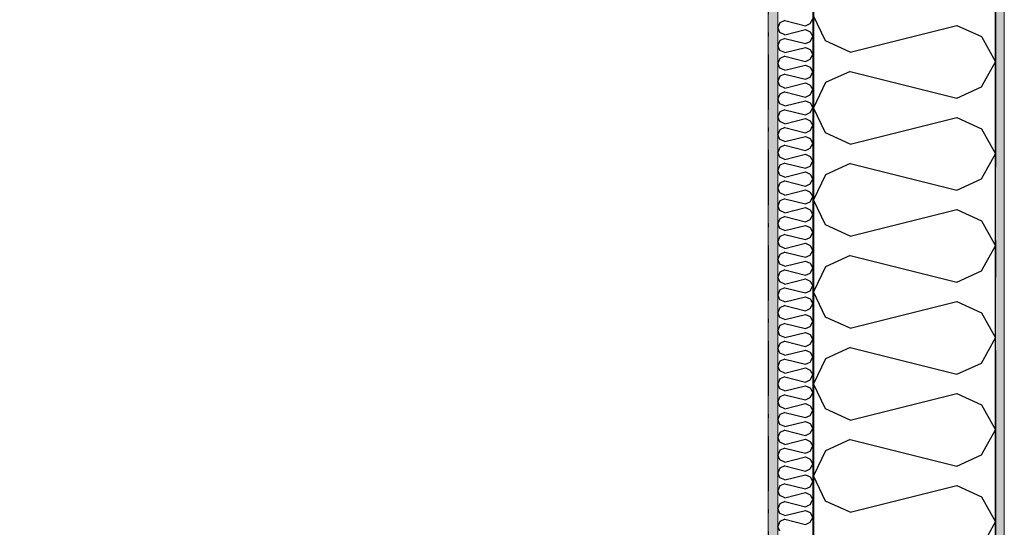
# Model space of a CAD drawing. Header units: millimetres. Extents: x -150 to 340869, y -1115 to 365939.
# Tile 85 of 193: x 301720 to 303063, y 357346 to 358038. Entities that reach past the tile are written whole.
import ezdxf
from ezdxf.enums import TextEntityAlignment as Align

# ---------------------------------------------------------------- set-up
doc = ezdxf.new("R2010")
doc.units = ezdxf.units.MM
doc.header["$LTSCALE"] = 0.5
doc.header["$MEASUREMENT"] = 0
for name, pattern in [('Akselinje', [1500, 1000, -200, 100, -200]), ('Over snittplan', [260, 150, -50, 10, -50]), ('PLINE', [0])]:
    doc.linetypes.add(name, pattern=pattern)
for name, color, linetype in [('232- Ikke-bærende yttervegger (Skravur)(Nye konstruksjoner)', 7, 'Continuous'), ('232- Ikke-bærende yttervegger(Nye konstruksjoner)', 7, 'Continuous'), ('255- Gulvoverflate(Nye konstruksjoner)', 7, 'Continuous'), ('26-- Yttertak(Nye konstruksjoner)', 7, 'Continuous'), ('82-- Modullinjer(Nye konstruksjoner)', 7, 'Continuous')]:
    doc.layers.add(name, color=color, linetype=linetype)
doc.layers.add('235- Utvendig kledning og overflate(Nye konstruksjoner)', color=7, linetype='Continuous', lineweight=0)
doc.layers.add('236- Innvendig kledning og overflate(Nye konstruksjoner)', color=7, linetype='Continuous', lineweight=0)
doc.styles.add('GENERATED_STYLE_4', font='arial.ttf')
pattern_1 = [(0, (0, 0), (0, 43.30127), [0, -25]), (0, (12.5, 21.65), (0, 43.30127), [0, -25])]

# ---------------------------------------------------------------- blocks, each defined once
blk = doc.blocks.new('*X28')
at = {"layer": '232- Ikke-bærende yttervegger (Skravur)(Nye konstruksjoner)', "linetype": 'PLINE'}
for p, q in [((302757.1, 358034), (302754, 358027.4)), ((302763.6, 358037), (302757.1, 358034)), ((302763.6, 358037), (302791.8, 358029.9)), ((302791.8, 358029.9), (302798.3, 358032.9)), ((302798.3, 358032.9), (302802, 358039.5)), ((302757.1, 358020.7), (302754, 358027.4)), ((302763.6, 358017.8), (302757.1, 358020.7)), ((302763.6, 358017.8), (302791.8, 358024.8)), ((302791.8, 358024.8), (302798.3, 358021.9)), ((302798.3, 358021.9), (302802, 358015.2)), ((302798.3, 358008.6), (302802, 358015.2)), ((302757.1, 358009.7), (302754, 358003.1)), ((302757.1, 357996.4), (302754, 358003.1)), ((302763.6, 358012.7), (302757.1, 358009.7)), ((302763.6, 358012.7), (302791.8, 358005.6)), ((302791.8, 358005.6), (302798.3, 358008.6)), ((302763.6, 357993.5), (302757.1, 357996.4)), ((302763.6, 357988.4), (302757.1, 357985.4)), ((302763.6, 357993.5), (302791.8, 358000.5)), ((302763.6, 357988.4), (302791.8, 357981.4)), ((302791.8, 358000.5), (302798.3, 357997.6)), ((302798.3, 357997.6), (302802, 357990.9)), ((302798.3, 357984.3), (302802, 357990.9)), ((302757.1, 357985.4), (302754, 357978.8)), ((302757.1, 357972.2), (302754, 357978.8)), ((302763.6, 357969.2), (302791.8, 357976.2)), ((302791.8, 357981.4), (302798.3, 357984.3)), ((302791.8, 357976.2), (302798.3, 357973.3)), ((302757.1, 357961.1), (302754, 357954.5)), ((302763.6, 357969.2), (302757.1, 357972.2)), ((302763.6, 357964.1), (302757.1, 357961.1)), ((302763.6, 357964.1), (302791.8, 357957.1)), ((302798.3, 357973.3), (302802, 357966.7)), ((302798.3, 357960), (302802, 357966.7)), ((302757.1, 357947.9), (302754, 357954.5)), ((302763.6, 357944.9), (302757.1, 357947.9)), ((302763.6, 357944.9), (302791.8, 357952)), ((302791.8, 357957.1), (302798.3, 357960)), ((302791.8, 357952), (302798.3, 357949)), ((302798.3, 357949), (302802, 357942.4)), ((302757.1, 357936.9), (302754, 357930.2)), ((302763.6, 357939.8), (302757.1, 357936.9)), ((302763.6, 357939.8), (302791.8, 357932.8)), ((302791.8, 357932.8), (302798.3, 357935.7)), ((302798.3, 357935.7), (302802, 357942.4)), ((302757.1, 357923.6), (302754, 357930.2)), ((302763.6, 357920.6), (302757.1, 357923.6)), ((302763.6, 357920.6), (302791.8, 357927.7)), ((302791.8, 357927.7), (302798.3, 357924.7)), ((302798.3, 357924.7), (302802, 357918.1)), ((302757.1, 357912.6), (302754, 357906)), ((302763.6, 357915.5), (302757.1, 357912.6)), ((302763.6, 357915.5), (302791.8, 357908.5)), ((302791.8, 357908.5), (302798.3, 357911.5)), ((302798.3, 357911.5), (302802, 357918.1)), ((302757.1, 357899.3), (302754, 357906)), ((302763.6, 357896.4), (302757.1, 357899.3)), ((302763.6, 357896.4), (302791.8, 357903.4)), ((302791.8, 357903.4), (302798.3, 357900.4)), ((302798.3, 357900.4), (302802, 357893.8)), ((302757.1, 357888.3), (302754, 357881.7)), ((302757.1, 357875), (302754, 357881.7)), ((302763.6, 357891.3), (302757.1, 357888.3)), ((302763.6, 357891.3), (302791.8, 357884.2)), ((302791.8, 357884.2), (302798.3, 357887.2)), ((302798.3, 357887.2), (302802, 357893.8)), ((302763.6, 357872.1), (302757.1, 357875)), ((302763.6, 357872.1), (302791.8, 357879.1)), ((302791.8, 357879.1), (302798.3, 357876.2)), ((302798.3, 357876.2), (302802, 357869.5)), ((302798.3, 357862.9), (302802, 357869.5)), ((302757.1, 357864), (302754, 357857.4)), ((302757.1, 357850.8), (302754, 357857.4)), ((302763.6, 357867), (302757.1, 357864)), ((302763.6, 357867), (302791.8, 357859.9)), ((302763.6, 357847.8), (302791.8, 357854.8)), ((302791.8, 357859.9), (302798.3, 357862.9)), ((302791.8, 357854.8), (302798.3, 357851.9)), ((302763.6, 357847.8), (302757.1, 357850.8)), ((302763.6, 357842.7), (302757.1, 357839.7)), ((302763.6, 357842.7), (302791.8, 357835.7)), ((302798.3, 357851.9), (302802, 357845.3)), ((302798.3, 357838.6), (302802, 357845.3)), ((302757.1, 357839.7), (302754, 357833.1)), ((302757.1, 357826.5), (302754, 357833.1)), ((302763.6, 357823.5), (302791.8, 357830.6)), ((302791.8, 357835.7), (302798.3, 357838.6)), ((302791.8, 357830.6), (302798.3, 357827.6)), ((302798.3, 357827.6), (302802, 357821)), ((302757.1, 357815.5), (302754, 357808.8)), ((302763.6, 357823.5), (302757.1, 357826.5)), ((302763.6, 357818.4), (302757.1, 357815.5)), ((302763.6, 357818.4), (302791.8, 357811.4)), ((302791.8, 357811.4), (302798.3, 357814.3)), ((302798.3, 357814.3), (302802, 357821)), ((302757.1, 357802.2), (302754, 357808.8)), ((302763.6, 357799.2), (302757.1, 357802.2)), ((302763.6, 357799.2), (302791.8, 357806.3)), ((302791.8, 357806.3), (302798.3, 357803.3)), ((302798.3, 357803.3), (302802, 357796.7)), ((302757.1, 357791.2), (302754, 357784.5)), ((302763.6, 357794.1), (302757.1, 357791.2)), ((302763.6, 357794.1), (302791.8, 357787.1)), ((302791.8, 357787.1), (302798.3, 357790.1)), ((302798.3, 357790.1), (302802, 357796.7)), ((302757.1, 357777.9), (302754, 357784.5)), ((302763.6, 357775), (302757.1, 357777.9)), ((302763.6, 357775), (302791.8, 357782)), ((302791.8, 357782), (302798.3, 357779)), ((302798.3, 357779), (302802, 357772.4)), ((302757.1, 357766.9), (302754, 357760.3)), ((302757.1, 357753.6), (302754, 357760.3)), ((302763.6, 357769.9), (302757.1, 357766.9)), ((302763.6, 357769.9), (302791.8, 357762.8)), ((302791.8, 357762.8), (302798.3, 357765.8)), ((302798.3, 357765.8), (302802, 357772.4)), ((302763.6, 357750.7), (302757.1, 357753.6)), ((302763.6, 357750.7), (302791.8, 357757.7)), ((302791.8, 357757.7), (302798.3, 357754.8)), ((302798.3, 357754.8), (302802, 357748.1)), ((302798.3, 357741.5), (302802, 357748.1)), ((302757.1, 357742.6), (302754, 357736)), ((302757.1, 357729.4), (302754, 357736)), ((302763.6, 357745.6), (302757.1, 357742.6)), ((302763.6, 357745.6), (302791.8, 357738.5)), ((302763.6, 357726.4), (302791.8, 357733.4)), ((302791.8, 357738.5), (302798.3, 357741.5)), ((302791.8, 357733.4), (302798.3, 357730.5)), ((302763.6, 357726.4), (302757.1, 357729.4)), ((302763.6, 357721.3), (302757.1, 357718.3)), ((302763.6, 357721.3), (302791.8, 357714.3)), ((302798.3, 357730.5), (302802, 357723.8)), ((302798.3, 357717.2), (302802, 357723.8)), ((302757.1, 357718.3), (302754, 357711.7)), ((302757.1, 357705.1), (302754, 357711.7)), ((302763.6, 357702.1), (302791.8, 357709.2)), ((302791.8, 357714.3), (302798.3, 357717.2)), ((302791.8, 357709.2), (302798.3, 357706.2)), ((302798.3, 357706.2), (302802, 357699.6)), ((302757.1, 357694.1), (302754, 357687.4)), ((302763.6, 357702.1), (302757.1, 357705.1)), ((302763.6, 357697), (302757.1, 357694.1)), ((302763.6, 357697), (302791.8, 357690)), ((302791.8, 357690), (302798.3, 357692.9)), ((302798.3, 357692.9), (302802, 357699.6)), ((302757.1, 357680.8), (302754, 357687.4)), ((302763.6, 357677.8), (302757.1, 357680.8)), ((302763.6, 357677.8), (302791.8, 357684.9)), ((302791.8, 357684.9), (302798.3, 357681.9)), ((302798.3, 357681.9), (302802, 357675.3)), ((302757.1, 357669.8), (302754, 357663.1)), ((302763.6, 357672.7), (302757.1, 357669.8)), ((302763.6, 357672.7), (302791.8, 357665.7)), ((302791.8, 357665.7), (302798.3, 357668.7)), ((302798.3, 357668.7), (302802, 357675.3)), ((302757.1, 357656.5), (302754, 357663.1)), ((302763.6, 357653.6), (302757.1, 357656.5)), ((302763.6, 357653.6), (302791.8, 357660.6)), ((302791.8, 357660.6), (302798.3, 357657.6)), ((302798.3, 357657.6), (302802, 357651)), ((302757.1, 357645.5), (302754, 357638.9)), ((302757.1, 357632.2), (302754, 357638.9)), ((302763.6, 357648.5), (302757.1, 357645.5)), ((302763.6, 357648.5), (302791.8, 357641.4)), ((302791.8, 357641.4), (302798.3, 357644.4)), ((302798.3, 357644.4), (302802, 357651)), ((302763.6, 357629.3), (302757.1, 357632.2)), ((302763.6, 357629.3), (302791.8, 357636.3)), ((302791.8, 357636.3), (302798.3, 357633.4)), ((302798.3, 357633.4), (302802, 357626.7)), ((302798.3, 357620.1), (302802, 357626.7)), ((302757.1, 357621.2), (302754, 357614.6)), ((302757.1, 357607.9), (302754, 357614.6)), ((302763.6, 357624.2), (302757.1, 357621.2)), ((302763.6, 357624.2), (302791.8, 357617.1)), ((302763.6, 357605), (302791.8, 357612)), ((302791.8, 357617.1), (302798.3, 357620.1)), ((302791.8, 357612), (302798.3, 357609.1)), ((302763.6, 357605), (302757.1, 357607.9)), ((302763.6, 357599.9), (302757.1, 357596.9)), ((302763.6, 357599.9), (302791.8, 357592.8)), ((302798.3, 357609.1), (302802, 357602.4)), ((302798.3, 357595.8), (302802, 357602.4)), ((302757.1, 357596.9), (302754, 357590.3)), ((302757.1, 357583.7), (302754, 357590.3)), ((302763.6, 357580.7), (302791.8, 357587.7)), ((302791.8, 357592.8), (302798.3, 357595.8)), ((302791.8, 357587.7), (302798.3, 357584.8)), ((302757.1, 357572.6), (302754, 357566)), ((302763.6, 357580.7), (302757.1, 357583.7)), ((302763.6, 357575.6), (302757.1, 357572.6)), ((302763.6, 357575.6), (302791.8, 357568.6)), ((302798.3, 357584.8), (302802, 357578.2)), ((302798.3, 357571.5), (302802, 357578.2)), ((302757.1, 357559.4), (302754, 357566)), ((302763.6, 357556.4), (302757.1, 357559.4)), ((302763.6, 357556.4), (302791.8, 357563.5)), ((302791.8, 357568.6), (302798.3, 357571.5)), ((302791.8, 357563.5), (302798.3, 357560.5)), ((302798.3, 357560.5), (302802, 357553.9)), ((302757.1, 357548.4), (302754, 357541.7)), ((302763.6, 357551.3), (302757.1, 357548.4)), ((302763.6, 357551.3), (302791.8, 357544.3)), ((302791.8, 357544.3), (302798.3, 357547.2)), ((302798.3, 357547.2), (302802, 357553.9)), ((302757.1, 357535.1), (302754, 357541.7)), ((302763.6, 357532.1), (302757.1, 357535.1)), ((302763.6, 357532.1), (302791.8, 357539.2)), ((302791.8, 357539.2), (302798.3, 357536.2)), ((302798.3, 357536.2), (302802, 357529.6)), ((302757.1, 357524.1), (302754, 357517.5)), ((302763.6, 357527), (302757.1, 357524.1)), ((302763.6, 357527), (302791.8, 357520)), ((302791.8, 357520), (302798.3, 357523)), ((302798.3, 357523), (302802, 357529.6)), ((302757.1, 357510.8), (302754, 357517.5)), ((302763.6, 357507.9), (302757.1, 357510.8)), ((302763.6, 357507.9), (302791.8, 357514.9)), ((302791.8, 357514.9), (302798.3, 357511.9)), ((302798.3, 357511.9), (302802, 357505.3)), ((302798.3, 357498.7), (302802, 357505.3)), ((302757.1, 357499.8), (302754, 357493.2)), ((302757.1, 357486.5), (302754, 357493.2)), ((302763.6, 357502.8), (302757.1, 357499.8)), ((302763.6, 357502.8), (302791.8, 357495.7)), ((302791.8, 357495.7), (302798.3, 357498.7)), ((302763.6, 357483.6), (302757.1, 357486.5)), ((302763.6, 357478.5), (302757.1, 357475.5)), ((302763.6, 357483.6), (302791.8, 357490.6)), ((302763.6, 357478.5), (302791.8, 357471.4)), ((302791.8, 357490.6), (302798.3, 357487.7)), ((302798.3, 357487.7), (302802, 357481)), ((302798.3, 357474.4), (302802, 357481)), ((302757.1, 357475.5), (302754, 357468.9)), ((302757.1, 357462.3), (302754, 357468.9)), ((302763.6, 357459.3), (302791.8, 357466.3)), ((302791.8, 357471.4), (302798.3, 357474.4)), ((302791.8, 357466.3), (302798.3, 357463.4)), ((302757.1, 357451.2), (302754, 357444.6)), ((302763.6, 357459.3), (302757.1, 357462.3)), ((302763.6, 357454.2), (302757.1, 357451.2)), ((302763.6, 357454.2), (302791.8, 357447.2)), ((302798.3, 357463.4), (302802, 357456.8)), ((302798.3, 357450.1), (302802, 357456.8)), ((302757.1, 357438), (302754, 357444.6)), ((302763.6, 357435), (302757.1, 357438)), ((302763.6, 357435), (302791.8, 357442.1)), ((302791.8, 357447.2), (302798.3, 357450.1)), ((302791.8, 357442.1), (302798.3, 357439.1)), ((302798.3, 357439.1), (302802, 357432.5)), ((302757.1, 357427), (302754, 357420.3)), ((302763.6, 357429.9), (302757.1, 357427)), ((302763.6, 357429.9), (302791.8, 357422.9)), ((302791.8, 357422.9), (302798.3, 357425.8)), ((302798.3, 357425.8), (302802, 357432.5)), ((302757.1, 357413.7), (302754, 357420.3)), ((302763.6, 357410.7), (302757.1, 357413.7)), ((302763.6, 357410.7), (302791.8, 357417.8)), ((302791.8, 357417.8), (302798.3, 357414.8)), ((302798.3, 357414.8), (302802, 357408.2)), ((302757.1, 357402.7), (302754, 357396)), ((302763.6, 357405.6), (302757.1, 357402.7)), ((302763.6, 357405.6), (302791.8, 357398.6)), ((302791.8, 357398.6), (302798.3, 357401.6)), ((302798.3, 357401.6), (302802, 357408.2)), ((302757.1, 357389.4), (302754, 357396)), ((302763.6, 357386.5), (302757.1, 357389.4)), ((302763.6, 357386.5), (302791.8, 357393.5)), ((302791.8, 357393.5), (302798.3, 357390.5)), ((302798.3, 357390.5), (302802, 357383.9)), ((302798.3, 357377.3), (302802, 357383.9)), ((302757.1, 357378.4), (302754, 357371.8)), ((302757.1, 357365.1), (302754, 357371.8)), ((302763.6, 357381.4), (302757.1, 357378.4)), ((302763.6, 357381.4), (302791.8, 357374.3)), ((302791.8, 357374.3), (302798.3, 357377.3)), ((302763.6, 357362.2), (302757.1, 357365.1)), ((302763.6, 357357.1), (302757.1, 357354.1)), ((302763.6, 357362.2), (302791.8, 357369.2)), ((302763.6, 357357.1), (302791.8, 357350)), ((302791.8, 357369.2), (302798.3, 357366.3)), ((302798.3, 357366.3), (302802, 357359.6)), ((302798.3, 357353), (302802, 357359.6)), ((302757.1, 357354.1), (302754, 357347.5)), ((302757.1, 357340.9), (302754, 357347.5)), ((302791.8, 357350), (302798.3, 357353))]:
    blk.add_line(p, q, dxfattribs=at)
blk = doc.blocks.new('*X29')
at = {"layer": '232- Ikke-bærende yttervegger (Skravur)(Nye konstruksjoner)', "linetype": 'PLINE'}
for p, q in [((302819.2, 358009.3), (302803, 358043.5)), ((302852.8, 357994), (302998.3, 358030.4)), ((302998.3, 358030.4), (303031.9, 358015.1)), ((303031.9, 358015.1), (303051, 357980.8)), ((302852.8, 357994), (302819.2, 358009.3)), ((303031.9, 357946.6), (303051, 357980.8)), ((302852.8, 357967.6), (302819.2, 357952.4)), ((302852.8, 357967.6), (302998.3, 357931.3)), ((302819.2, 357952.4), (302803, 357918.1)), ((302998.3, 357931.3), (303031.9, 357946.6)), ((302819.2, 357883.8), (302803, 357918.1)), ((302852.8, 357868.5), (302998.3, 357904.9)), ((302998.3, 357904.9), (303031.9, 357889.6)), ((302852.8, 357868.5), (302819.2, 357883.8)), ((303031.9, 357889.6), (303051, 357855.4)), ((303031.9, 357821.1), (303051, 357855.4)), ((302852.8, 357842.2), (302819.2, 357826.9)), ((302852.8, 357842.2), (302998.3, 357805.8)), ((302819.2, 357826.9), (302803, 357792.6)), ((302998.3, 357805.8), (303031.9, 357821.1)), ((302819.2, 357758.4), (302803, 357792.6)), ((302852.8, 357743.1), (302998.3, 357779.5)), ((302998.3, 357779.5), (303031.9, 357764.2)), ((303031.9, 357764.2), (303051, 357729.9)), ((302852.8, 357743.1), (302819.2, 357758.4)), ((303031.9, 357695.7), (303051, 357729.9)), ((302852.8, 357716.7), (302819.2, 357701.4)), ((302852.8, 357716.7), (302998.3, 357680.4)), ((302819.2, 357701.4), (302803, 357667.2)), ((302998.3, 357680.4), (303031.9, 357695.7)), ((302819.2, 357632.9), (302803, 357667.2)), ((302852.8, 357617.6), (302998.3, 357654)), ((302998.3, 357654), (303031.9, 357638.7)), ((302852.8, 357617.6), (302819.2, 357632.9)), ((303031.9, 357638.7), (303051, 357604.5)), ((303031.9, 357570.2), (303051, 357604.5)), ((302852.8, 357591.3), (302819.2, 357576)), ((302852.8, 357591.3), (302998.3, 357554.9)), ((302819.2, 357576), (302803, 357541.7)), ((302998.3, 357554.9), (303031.9, 357570.2)), ((302819.2, 357507.5), (302803, 357541.7)), ((302852.8, 357492.2), (302998.3, 357528.6)), ((302998.3, 357528.6), (303031.9, 357513.3)), ((302852.8, 357492.2), (302819.2, 357507.5)), ((303031.9, 357513.3), (303051, 357479)), ((303031.9, 357444.8), (303051, 357479)), ((302852.8, 357465.8), (302819.2, 357450.5)), ((302852.8, 357465.8), (302998.3, 357429.5)), ((302819.2, 357450.5), (302803, 357416.3)), ((302998.3, 357429.5), (303031.9, 357444.8)), ((302819.2, 357382), (302803, 357416.3)), ((302852.8, 357366.7), (302998.3, 357403.1)), ((302998.3, 357403.1), (303031.9, 357387.8)), ((303031.9, 357387.8), (303051, 357353.6)), ((302852.8, 357366.7), (302819.2, 357382)), ((303031.9, 357319.3), (303051, 357353.6))]:
    blk.add_line(p, q, dxfattribs=at)
blk = doc.blocks.new('Standard grid marker[12]', base_point=(303051, 363787.1))
at = {"layer": '82-- Modullinjer(Nye konstruksjoner)', "linetype": 'Akselinje'}
blk.add_line((303051, 363587.1), (303051, 339887.1), dxfattribs=at)
at = {"layer": '82-- Modullinjer(Nye konstruksjoner)', "style": 'GENERATED_STYLE_4'}
for tag, p in [('AC_MarkerText_1_0', (303051, 363963.5)), ('AC_MarkerText_1_1', (303051, 339613.5))]:
    blk.add_attdef(tag, text='', height=100, rotation=360, dxfattribs=at).set_placement(p, align=Align.TOP_CENTER)

msp = doc.modelspace()

# ---------------------------------------------------------------- hatches: boundary and pattern name
at = {"layer": '232- Ikke-bærende yttervegger (Skravur)(Nye konstruksjoner)', "linetype": 'Continuous'}
h = msp.add_hatch(dxfattribs=at)
h.set_pattern_fill('Prikker_tett', color=256, style=0, pattern_type=2)
h.set_pattern_definition(pattern_1)
h.paths.add_polyline_path([(303063, 358690.6), (303051, 358690.6), (303051, 347770.7), (303063, 347770.7)])
msp.add_hatch(color=256, dxfattribs=at).paths.add_polyline_path([(302802, 358441.6), (302802, 348019.7), (302803, 348019.7), (302803, 358441.6)])
h = msp.add_hatch(dxfattribs=at)
h.set_pattern_fill('Prikker_tett', color=256, style=0, pattern_type=2)
h.set_pattern_definition(pattern_1)
h.paths.add_polyline_path([(302741, 358380.6), (302741, 348080.7), (302754, 348080.7), (302754, 358380.6)])

# ---------------------------------------------------------------- linework, layer by layer
at = {"layer": '232- Ikke-bærende yttervegger(Nye konstruksjoner)', "linetype": 'PLINE'}
for p, q in [((302803, 358441.6), (302803, 348019.7)), ((303051, 348018.7), (303051, 358442.6)), ((302802, 358393.6), (302802, 348067.7))]:
    msp.add_line(p, q, dxfattribs=at)
at = {"layer": '232- Ikke-bærende yttervegger(Nye konstruksjoner)', "linetype": 'Over snittplan', "flags": 128}
msp.add_lwpolyline([(302741, 358380.6), (302741, 348080.7)], dxfattribs=at)
at = {"layer": '235- Utvendig kledning og overflate(Nye konstruksjoner)', "linetype": 'PLINE'}
msp.add_line((303063, 347770.7), (303063, 358690.6), dxfattribs=at)
at = {"layer": '236- Innvendig kledning og overflate(Nye konstruksjoner)', "linetype": 'PLINE'}
msp.add_line((302754, 358380.6), (302754, 348080.7), dxfattribs=at)
at = {"layer": '236- Innvendig kledning og overflate(Nye konstruksjoner)', "linetype": 'PLINE', "flags": 128}
msp.add_lwpolyline([(302741, 358380.6), (302741, 348080.7)], dxfattribs=at)
at = {"layer": '255- Gulvoverflate(Nye konstruksjoner)', "linetype": 'PLINE', "flags": 128}
msp.add_lwpolyline([(277601, 349570.7), (277601, 347770.7), (285893, 347770.7), (294243, 347770.7), (303051, 347770.7), (303051, 349570.7), (303051, 358690.6), (277601, 358690.6), (277601, 354890.6)], close=True, dxfattribs=at)
at = {"layer": '26-- Yttertak(Nye konstruksjoner)', "linetype": 'PLINE', "flags": 128}
msp.add_lwpolyline([(277601, 358690.6), (277601.1, 356779.6), (303051, 356780.6), (303051, 358690.6)], close=True, dxfattribs=at)

# ---------------------------------------------------------------- block references
at = {"layer": '232- Ikke-bærende yttervegger(Nye konstruksjoner)'}
for name in ['*X29', '*X28']:
    msp.add_blockref(name, (0, 0), dxfattribs=at)
at = {"layer": '82-- Modullinjer(Nye konstruksjoner)', "linetype": 'PLINE'}
msp.add_blockref('Standard grid marker[12]', (303051, 363787.1), dxfattribs=at)

doc.saveas('drawing.dxf')
